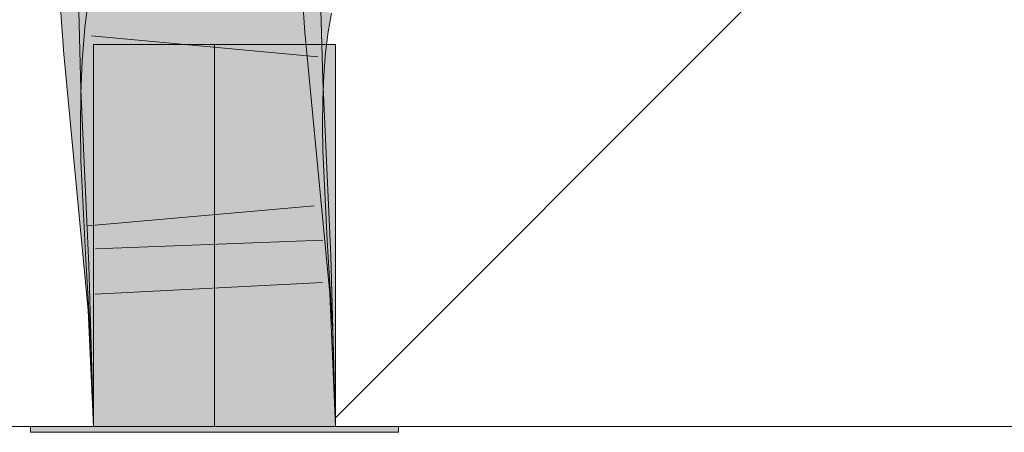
# Model space of a CAD drawing. Extents: x -620 to 300, y 62 to 1162.
# Tile 190 of 256: x 200.524 to 201.54, y 829.721 to 830.146. Entities that reach past the tile are written whole.
import ezdxf
from ezdxf.lldxf.tags import DXFTag

# ---------------------------------------------------------------- set-up
doc = ezdxf.new("R2010")
doc.units = 0
doc.layers.get('0').update_dxf_attribs({"lineweight": 13})
doc.layers.add('E_Detail_Linie_Text_Bem', color=7, linetype='Continuous', lineweight=13)
for name, color, linetype, lineweight, true_color in [('E_Detail_Wandschraffur', 7, 'Continuous', 5, 0xc0c0c0), ('E_Leerrohr 25-A06G955E8I', 7, 'Continuous', 9, 0xff8000), ('E_Leerrohr 25-Shading', 7, 'Continuous', 9, 0xff8000)]:
    doc.layers.add(name, color=color, linetype=linetype, lineweight=lineweight, true_color=true_color)
tags = doc.linetypes.add('fein_strichliert', pattern=[4, 1, -2, 1]).pattern_tags.tags
tags[8:9] = [DXFTag(74, 4), DXFTag(75, 0), DXFTag(340, '0'), DXFTag(46, 0.0), DXFTag(50, 0.0), DXFTag(44, 0.0), DXFTag(45, 0.0)]
tags[6:7] = [DXFTag(74, 4), DXFTag(75, 0), DXFTag(340, '0'), DXFTag(46, 0.0), DXFTag(50, 0.0), DXFTag(44, 0.0), DXFTag(45, 0.0)]
tags[4:5] = [DXFTag(74, 4), DXFTag(75, 0), DXFTag(340, '0'), DXFTag(46, 0.0), DXFTag(50, 0.0), DXFTag(44, 0.0), DXFTag(45, 0.0)]
tags = doc.linetypes.add('STRICHPUNKT2-A06G955F8I', pattern=[12.7, 6.35, -3.175, 0, -3.175]).pattern_tags.tags
tags[10:11] = [DXFTag(74, 4), DXFTag(75, 0), DXFTag(340, '0'), DXFTag(46, 0.0), DXFTag(50, 0.0), DXFTag(44, 0.0), DXFTag(45, 0.0)]
tags[8:9] = [DXFTag(74, 4), DXFTag(75, 0), DXFTag(340, '0'), DXFTag(46, 0.0), DXFTag(50, 0.0), DXFTag(44, 0.0), DXFTag(45, 0.0)]
tags[6:7] = [DXFTag(74, 4), DXFTag(75, 0), DXFTag(340, '0'), DXFTag(46, 0.0), DXFTag(50, 0.0), DXFTag(44, 0.0), DXFTag(45, 0.0)]
tags[4:5] = [DXFTag(74, 4), DXFTag(75, 0), DXFTag(340, '0'), DXFTag(46, 0.0), DXFTag(50, 0.0), DXFTag(44, 0.0), DXFTag(45, 0.0)]

# ---------------------------------------------------------------- blocks, each defined once
blk = doc.blocks.new('Shading-A06G94UZ8I', base_point=(176.1374, 828.7108))
at = {"layer": 'E_Leerrohr 25-Shading', "color": 43, "true_color": 0xd7ab7f}
for points in [[(200.6313, 830.1664), (200.5951, 830.1719), (200.6272, 830.1342), (200.5908, 830.1379)], [(200.8152, 830.1734), (200.7786, 830.1711), (200.818, 830.1334), (200.7816, 830.1301)], [(200.7998, 830.118), (200.7985, 830.1715), (200.7991, 830.118), (200.7977, 830.1715)], [(200.8006, 830.0826), (200.8029, 830.0828), (200.7985, 830.1715), (200.8017, 830.1716)], [(200.8017, 830.1716), (200.8029, 830.0828), (200.8232, 830.1718), (200.8273, 830.0837)], [(200.8232, 830.1718), (200.8259, 830.1151), (200.8343, 830.1719), (200.8358, 830.1141)], [(200.6234, 830.0757), (200.6233, 830.0816), (200.5843, 830.1688), (200.6192, 830.1693)], [(200.6198, 830.0842), (200.5843, 830.1688), (200.5865, 830.085)], [(200.6233, 830.0816), (200.6209, 830.1693), (200.6192, 830.1693)], [(200.8117, 830.1603), (200.8099, 830.1607), (200.8069, 830.1392), (200.806, 830.1394)], [(200.5873, 830.1594), (200.5656, 830.158), (200.593, 830.113), (200.569, 830.1108)], [(200.6055, 830.1141), (200.6022, 830.1603), (200.593, 830.113), (200.5873, 830.1594)], [(200.8069, 830.1392), (200.8077, 830.1391), (200.8117, 830.1603), (200.8126, 830.1601)], [(200.8077, 830.1391), (200.8082, 830.139), (200.8126, 830.1601), (200.8131, 830.16)], [(200.8082, 830.139), (200.8111, 830.1386), (200.8131, 830.16), (200.8161, 830.1594)], [(200.8161, 830.1594), (200.8111, 830.1386), (200.8428, 830.1536), (200.8368, 830.1346)], [(200.8368, 830.1346), (200.8421, 830.1338), (200.8428, 830.1536), (200.8456, 830.1529)], [(200.6255, 830.1125), (200.6272, 830.1342), (200.5888, 830.1134), (200.5908, 830.1379)], [(200.818, 830.1334), (200.7816, 830.1301), (200.8309, 830.0004), (200.7944, 829.9969)], [(200.8069, 830.1392), (200.806, 830.1394), (200.8032, 830.1161), (200.803, 830.1161)], [(200.8032, 830.1161), (200.804, 830.116), (200.8069, 830.1392), (200.8077, 830.1391)], [(200.804, 830.116), (200.8045, 830.116), (200.8077, 830.1391), (200.8082, 830.139)], [(200.8045, 830.116), (200.8071, 830.1157), (200.8082, 830.139), (200.8111, 830.1386)], [(200.8111, 830.1386), (200.8071, 830.1157), (200.8368, 830.1346), (200.8322, 830.1132)], [(200.8322, 830.1132), (200.8395, 830.1124), (200.8368, 830.1346), (200.8421, 830.1338)], [(200.593, 830.113), (200.569, 830.1108), (200.6151, 829.9797), (200.582, 829.9766)], [(200.6246, 830.1017), (200.6255, 830.1125), (200.5881, 830.1039), (200.5888, 830.1134)], [(200.6184, 829.98), (200.6055, 830.1141), (200.6151, 829.9797), (200.593, 830.113)], [(200.8006, 830.0826), (200.7998, 830.118), (200.8001, 830.0826), (200.7991, 830.118)], [(200.804, 830.116), (200.803, 830.1161), (200.8013, 830.0911), (200.8011, 830.0911)], [(200.8019, 830.0911), (200.8045, 830.116), (200.8013, 830.0911), (200.804, 830.116)], [(200.8019, 830.0911), (200.8043, 830.0909), (200.8045, 830.116), (200.8071, 830.1157)], [(200.8071, 830.1157), (200.8043, 830.0909), (200.8322, 830.1132), (200.8289, 830.0895)], [(200.8259, 830.1151), (200.8273, 830.0837), (200.8358, 830.1141), (200.8367, 830.0841)], [(200.8289, 830.0895), (200.8376, 830.0889), (200.8322, 830.1132), (200.8395, 830.1124)], [(200.6246, 830.1017), (200.5881, 830.1039), (200.6233, 830.0691), (200.5867, 830.07)], [(200.8019, 830.0911), (200.8011, 830.0911), (200.8004, 830.0646), (200.8, 830.0647)], [(200.8004, 830.0646), (200.8025, 830.0646), (200.8019, 830.0911), (200.8043, 830.0909)], [(200.8043, 830.0909), (200.8025, 830.0646), (200.8289, 830.0895), (200.8272, 830.064)], [(200.8272, 830.064), (200.8366, 830.0638), (200.8289, 830.0895), (200.8376, 830.0889)], [(200.5869, 830.0742), (200.6234, 830.0757), (200.5865, 830.085), (200.6198, 830.0842)], [(200.8006, 830.0826), (200.8001, 830.0826), (200.8089, 829.9011), (200.8083, 829.9011)], [(200.8089, 829.9011), (200.8094, 829.9011), (200.8006, 830.0826), (200.8029, 830.0828)], [(200.8029, 830.0828), (200.8094, 829.9011), (200.8273, 830.0837), (200.8414, 829.9023)], [(200.8414, 829.9023), (200.8449, 829.9024), (200.8273, 830.0837), (200.8367, 830.0841)], [(200.6233, 830.0691), (200.5867, 830.07), (200.623, 830.0364), (200.5863, 830.0363)], [(200.6234, 830.0757), (200.5869, 830.0742), (200.6317, 829.8945), (200.5951, 829.8931)], [(200.8025, 830.0646), (200.8, 830.0647), (200.8016, 830.0369), (200.7997, 830.0369)], [(200.8016, 830.0369), (200.8268, 830.037), (200.8025, 830.0646), (200.8272, 830.064)], [(200.8268, 830.037), (200.8363, 830.037), (200.8272, 830.064), (200.8366, 830.0638)], [(200.623, 830.0364), (200.5863, 830.0363), (200.6235, 830.0024), (200.5869, 830.0009)], [(200.8016, 830.0369), (200.7997, 830.0369), (200.8016, 830.0094), (200.8001, 830.0093)], [(200.8367, 830.0108), (200.8363, 830.037), (200.8016, 830.0094), (200.8016, 830.0369)], [(200.8016, 830.0094), (200.8001, 830.0093), (200.8051, 829.9163), (200.8045, 829.9163)], [(200.8411, 829.9183), (200.8367, 830.0108), (200.8051, 829.9163), (200.8016, 830.0094)], [(200.6235, 830.0024), (200.5869, 830.0009), (200.628, 829.9067), (200.5915, 829.9048)], [(200.8309, 830.0004), (200.7944, 829.9969), (200.8438, 829.8636), (200.8073, 829.8611)], [(200.631, 829.8486), (200.6233, 829.9294), (200.582, 829.9766), (200.6151, 829.9797)], [(200.6233, 829.9294), (200.6184, 829.98), (200.6151, 829.9797)], [(200.631, 829.8486), (200.582, 829.9766), (200.5944, 829.8461)], [(200.8349, 829.918), (200.8045, 829.9163), (200.8448, 829.8229), (200.8103, 829.8213)], [(200.8469, 829.8229), (200.8411, 829.9183), (200.8448, 829.8229), (200.8349, 829.918)], [(200.628, 829.9067), (200.5915, 829.9048), (200.6337, 829.813), (200.5972, 829.8113)], [(200.8089, 829.9011), (200.8083, 829.9011), (200.8132, 829.7301)], [(200.8132, 829.7301), (200.8499, 829.7265), (200.8089, 829.9011), (200.8414, 829.9023)], [(200.8499, 829.7265), (200.8449, 829.9024), (200.8414, 829.9023)], [(200.6317, 829.8945), (200.5951, 829.8931), (200.6365, 829.7265), (200.5999, 829.7265)], [(200.8438, 829.8636), (200.8073, 829.8611), (200.8499, 829.7265), (200.8133, 829.7265)], [(200.631, 829.8486), (200.5944, 829.8461), (200.6365, 829.7265), (200.5999, 829.7265)], [(200.8499, 829.7265), (200.8448, 829.8229), (200.8133, 829.7265), (200.8103, 829.8213)], [(200.8499, 829.7265), (200.8469, 829.8229), (200.8448, 829.8229)], [(200.6337, 829.813), (200.5972, 829.8113), (200.6365, 829.7265), (200.5999, 829.7265)], [(200.8499, 829.7265), (200.8132, 829.7301), (200.8133, 829.7265)]]:
    blk.add_solid(points, dxfattribs=at)
at = {"layer": 'E_Leerrohr 25-Shading', "color": 31, "true_color": 0xfabd7f}
for points in [[(200.7786, 830.1711), (200.6904, 830.1657), (200.7816, 830.1301), (200.6935, 830.1221)], [(200.721, 830.0795), (200.7342, 830.08), (200.7203, 830.1705), (200.7359, 830.1707)], [(200.7294, 830.1512), (200.806, 830.1394), (200.7259, 830.179), (200.8099, 830.1607)], [(200.7342, 830.08), (200.8001, 830.0826), (200.7359, 830.1707), (200.7977, 830.1715)], [(200.6198, 830.1614), (200.6022, 830.1603), (200.6216, 830.1156), (200.6055, 830.1141)], [(200.6216, 830.1156), (200.6359, 830.1169), (200.6198, 830.1614), (200.6382, 830.1625)], [(200.625, 830.1693), (200.6209, 830.1693), (200.6233, 830.0816)], [(200.7047, 830.155), (200.6313, 830.1664), (200.7043, 830.1262), (200.6272, 830.1342)], [(200.6909, 830.1581), (200.6382, 830.1625), (200.6931, 830.1288), (200.637, 830.1384)], [(200.7099, 830.1459), (200.7093, 830.1704), (200.708, 830.1462), (200.7071, 830.1703)], [(200.7136, 830.1705), (200.7093, 830.1704), (200.7099, 830.1459)], [(200.7099, 830.1459), (200.7124, 830.1309), (200.7136, 830.1705), (200.7155, 830.1705)], [(200.7124, 830.1309), (200.721, 830.0795), (200.7155, 830.1705), (200.7203, 830.1705)], [(200.6247, 830.1586), (200.624, 830.1175), (200.7006, 830.1473), (200.7028, 830.1115)], [(200.7111, 830.1255), (200.7122, 830.1539), (200.7043, 830.1262), (200.7047, 830.155)], [(200.7111, 830.1255), (200.7144, 830.1252), (200.7122, 830.1539), (200.7157, 830.1533)], [(200.7144, 830.1252), (200.7151, 830.1251), (200.7157, 830.1533), (200.7186, 830.1529)], [(200.723, 830.1522), (200.7186, 830.1529), (200.722, 830.1245), (200.7151, 830.1251)], [(200.722, 830.1245), (200.7319, 830.1234), (200.723, 830.1522), (200.7294, 830.1512)], [(200.7319, 830.1234), (200.803, 830.1161), (200.7294, 830.1512), (200.806, 830.1394)], [(200.7048, 830.0789), (200.7104, 830.0791), (200.7006, 830.1473), (200.708, 830.1462)], [(200.708, 830.1462), (200.7093, 830.111), (200.7099, 830.1459), (200.7109, 830.1109)], [(200.7124, 830.1309), (200.7099, 830.1459), (200.7109, 830.1109)], [(200.7043, 830.1262), (200.6272, 830.1342), (200.7045, 830.0969), (200.6246, 830.1017)], [(200.637, 830.1384), (200.6359, 830.1169), (200.6931, 830.1288), (200.6935, 830.1221)], [(200.7816, 830.1301), (200.6935, 830.1221), (200.7944, 829.9969), (200.7064, 829.9885)], [(200.7117, 830.0792), (200.721, 830.0795), (200.7109, 830.1109), (200.7124, 830.1309)], [(200.6359, 830.1169), (200.6354, 830.1099), (200.6935, 830.1221), (200.6954, 830.103)], [(200.7106, 830.0966), (200.7111, 830.1255), (200.7045, 830.0969), (200.7043, 830.1262)], [(200.7106, 830.0966), (200.7119, 830.0965), (200.7111, 830.1255), (200.7124, 830.1254)], [(200.7119, 830.0965), (200.7128, 830.0964), (200.7124, 830.1254), (200.7151, 830.1251)], [(200.722, 830.1245), (200.7151, 830.1251), (200.7213, 830.0959), (200.7128, 830.0964)], [(200.7213, 830.0959), (200.7334, 830.0952), (200.722, 830.1245), (200.7319, 830.1234)], [(200.7334, 830.0952), (200.8011, 830.0911), (200.7319, 830.1234), (200.803, 830.1161)], [(200.6216, 830.1156), (200.6055, 830.1141), (200.6263, 829.9808), (200.6184, 829.98)], [(200.6216, 830.1156), (200.6243, 830.0394), (200.6359, 830.1169), (200.6307, 830.0397)], [(200.624, 830.1175), (200.6233, 830.0816), (200.7028, 830.1115), (200.7048, 830.0789)], [(200.6954, 830.103), (200.6354, 830.1099), (200.7002, 830.0529), (200.6318, 830.0557)], [(200.7093, 830.111), (200.7104, 830.0791), (200.7109, 830.1109), (200.7117, 830.0792)], [(200.7045, 830.0969), (200.6246, 830.1017), (200.7053, 830.067), (200.6233, 830.0691)], [(200.7106, 830.0669), (200.7106, 830.0966), (200.7053, 830.067), (200.7045, 830.0969)], [(200.7116, 830.0669), (200.7128, 830.0964), (200.7106, 830.0669), (200.7106, 830.0966)], [(200.7213, 830.0959), (200.7128, 830.0964), (200.721, 830.0667), (200.7116, 830.0669)], [(200.721, 830.0667), (200.7343, 830.0663), (200.7213, 830.0959), (200.7334, 830.0952)], [(200.7343, 830.0663), (200.8, 830.0647), (200.7334, 830.0952), (200.8011, 830.0911)], [(200.7048, 830.0789), (200.6233, 830.0816), (200.6234, 830.0757)], [(200.7186, 829.8977), (200.7104, 830.0791), (200.7175, 829.8976), (200.7048, 830.0789)], [(200.72, 829.8978), (200.7117, 830.0792), (200.7186, 829.8977), (200.7104, 830.0791)], [(200.721, 830.0795), (200.7117, 830.0792), (200.7235, 829.8979), (200.72, 829.8978)], [(200.7235, 829.8979), (200.7283, 829.8981), (200.721, 830.0795), (200.7342, 830.08)], [(200.7283, 829.8981), (200.8083, 829.9011), (200.7342, 830.08), (200.8001, 830.0826)], [(200.7053, 830.067), (200.6233, 830.0691), (200.7066, 830.0366), (200.623, 830.0364)], [(200.6272, 830.0758), (200.6234, 830.0757), (200.6317, 829.8945)], [(200.7175, 829.8976), (200.7048, 830.0789), (200.6317, 829.8945), (200.6272, 830.0758)], [(200.7113, 830.0366), (200.7116, 830.0669), (200.7066, 830.0366), (200.7053, 830.067)], [(200.8, 830.0647), (200.7116, 830.0669), (200.7997, 830.0369), (200.7113, 830.0366)], [(200.6318, 830.0557), (200.6267, 829.9808), (200.7002, 830.0529), (200.7064, 829.9885)], [(200.6243, 830.0394), (200.6263, 829.9808), (200.6307, 830.0397), (200.6267, 829.9808)], [(200.7066, 830.0366), (200.623, 830.0364), (200.7083, 830.0057), (200.6235, 830.0024)], [(200.7118, 830.0059), (200.7113, 830.0366), (200.7083, 830.0057), (200.7066, 830.0366)], [(200.7997, 830.0369), (200.7113, 830.0366), (200.8001, 830.0093), (200.7118, 830.0059)], [(200.8001, 830.0093), (200.7118, 830.0059), (200.8045, 829.9163), (200.7163, 829.9115)], [(200.7083, 830.0057), (200.6235, 830.0024), (200.715, 829.9114), (200.628, 829.9067)], [(200.7163, 829.9115), (200.7118, 830.0059), (200.715, 829.9114), (200.7083, 830.0057)], [(200.7191, 829.8549), (200.7064, 829.9885), (200.631, 829.8486), (200.6263, 829.9808)], [(200.7944, 829.9969), (200.7064, 829.9885), (200.8073, 829.8611), (200.7191, 829.8549)], [(200.6264, 829.9769), (200.6263, 829.9808), (200.6233, 829.9294), (200.6184, 829.98)], [(200.631, 829.8486), (200.6264, 829.9769), (200.6233, 829.9294)], [(200.7163, 829.9115), (200.628, 829.9067), (200.722, 829.8171), (200.6337, 829.813)], [(200.8045, 829.9163), (200.7163, 829.9115), (200.8103, 829.8213), (200.722, 829.8171)], [(200.7249, 829.7265), (200.7186, 829.8977), (200.6365, 829.7265), (200.6317, 829.8945)], [(200.7249, 829.7265), (200.72, 829.8978), (200.7186, 829.8977)], [(200.7235, 829.8979), (200.72, 829.8978), (200.7249, 829.7265)], [(200.7249, 829.7265), (200.7283, 829.8981), (200.7235, 829.8979)], [(200.7249, 829.7265), (200.8133, 829.7265), (200.7283, 829.8981), (200.8083, 829.9011)], [(200.8073, 829.8611), (200.7191, 829.8549), (200.8133, 829.7265), (200.7249, 829.7265)], [(200.7191, 829.8549), (200.631, 829.8486), (200.7249, 829.7265), (200.6365, 829.7265)], [(200.722, 829.8171), (200.6337, 829.813), (200.7249, 829.7265), (200.6365, 829.7265)], [(200.8103, 829.8213), (200.722, 829.8171), (200.8133, 829.7265), (200.7249, 829.7265)]]:
    blk.add_solid(points, dxfattribs=at)
at = {"layer": 'E_Leerrohr 25-Shading', "color": 31, "true_color": 0xecb67f}
for points in [[(200.5999, 829.7265), (200.7158, 830.1205), (200.5999, 830.1205)], [(200.5999, 829.7265), (200.7249, 829.7265), (200.7158, 830.1205), (200.7232, 829.8552)], [(200.5999, 829.7265), (200.7158, 830.1205), (200.5999, 830.1205)], [(200.5999, 829.7265), (200.7249, 829.7265), (200.7158, 830.1205), (200.7232, 829.8552)], [(200.5999, 829.7265), (200.7158, 830.1205), (200.5999, 830.1205)], [(200.5999, 829.7265), (200.7249, 829.7265), (200.7158, 830.1205), (200.7232, 829.8552)], [(200.7232, 829.8552), (200.7197, 830.1205), (200.7158, 830.1205)], [(200.7232, 829.8552), (200.7197, 830.1205), (200.7158, 830.1205)], [(200.7232, 829.8552), (200.7197, 830.1205), (200.7158, 830.1205)], [(200.7249, 829.7265), (200.7249, 830.1205), (200.7197, 830.1205)], [(200.7249, 829.7265), (200.7249, 830.1205), (200.7197, 830.1205)], [(200.7249, 829.7265), (200.7249, 830.1205), (200.7197, 830.1205)], [(200.7249, 829.7265), (200.7466, 830.1205), (200.729, 829.8556)], [(200.7466, 830.1205), (200.7249, 829.7265), (200.8499, 829.7271), (200.8499, 829.7265)], [(200.7249, 829.7265), (200.7466, 830.1205), (200.729, 829.8556)], [(200.7466, 830.1205), (200.7249, 829.7265), (200.8499, 829.7271), (200.8499, 829.7265)], [(200.7249, 829.7265), (200.7466, 830.1205), (200.729, 829.8556)], [(200.7466, 830.1205), (200.7249, 829.7265), (200.8499, 829.7271), (200.8499, 829.7265)], [(200.7373, 830.1205), (200.7249, 830.1205), (200.7249, 829.7265)], [(200.7373, 830.1205), (200.7249, 830.1205), (200.7249, 829.7265)], [(200.7373, 830.1205), (200.7249, 830.1205), (200.7249, 829.7265)], [(200.7466, 830.1205), (200.7373, 830.1205), (200.729, 829.8556)], [(200.7466, 830.1205), (200.7373, 830.1205), (200.729, 829.8556)], [(200.7466, 830.1205), (200.7373, 830.1205), (200.729, 829.8556)], [(200.7978, 830.1205), (200.7466, 830.1205), (200.8395, 829.8635), (200.8499, 829.7271)], [(200.7978, 830.1205), (200.7466, 830.1205), (200.8395, 829.8635), (200.8499, 829.7271)], [(200.7978, 830.1205), (200.7466, 830.1205), (200.8395, 829.8635), (200.8499, 829.7271)], [(200.8201, 830.1205), (200.7978, 830.1205), (200.8395, 829.8635)], [(200.8201, 830.1205), (200.7978, 830.1205), (200.8395, 829.8635)], [(200.8201, 830.1205), (200.7978, 830.1205), (200.8395, 829.8635)], [(200.8499, 829.7271), (200.8499, 830.1205), (200.8201, 830.1205)], [(200.8499, 829.7271), (200.8499, 830.1205), (200.8201, 830.1205)], [(200.8499, 829.7271), (200.8499, 830.1205), (200.8201, 830.1205)], [(200.6459, 829.7265), (200.5349, 829.7265), (200.6464, 829.7205), (200.5349, 829.7205)], [(200.6459, 829.7265), (200.5349, 829.7265), (200.6464, 829.7205), (200.5349, 829.7205)], [(200.6459, 829.7265), (200.5349, 829.7265), (200.6464, 829.7205), (200.5349, 829.7205)], [(200.679, 829.7205), (200.6789, 829.7265), (200.6464, 829.7205), (200.6459, 829.7265)], [(200.679, 829.7205), (200.6789, 829.7265), (200.6464, 829.7205), (200.6459, 829.7265)], [(200.679, 829.7205), (200.6789, 829.7265), (200.6464, 829.7205), (200.6459, 829.7265)], [(200.7249, 829.7205), (200.7249, 829.7265), (200.679, 829.7205), (200.6789, 829.7265)], [(200.7249, 829.7205), (200.7249, 829.7265), (200.679, 829.7205), (200.6789, 829.7265)], [(200.7249, 829.7205), (200.7249, 829.7265), (200.679, 829.7205), (200.6789, 829.7265)], [(200.7574, 829.7265), (200.7249, 829.7265), (200.7574, 829.7205), (200.7249, 829.7205)], [(200.7574, 829.7265), (200.7249, 829.7265), (200.7574, 829.7205), (200.7249, 829.7205)], [(200.7574, 829.7265), (200.7249, 829.7265), (200.7574, 829.7205), (200.7249, 829.7205)], [(200.8356, 829.7205), (200.8358, 829.7265), (200.7574, 829.7205), (200.7574, 829.7265)], [(200.8356, 829.7205), (200.8358, 829.7265), (200.7574, 829.7205), (200.7574, 829.7265)], [(200.8356, 829.7205), (200.8358, 829.7265), (200.7574, 829.7205), (200.7574, 829.7265)], [(200.9149, 829.7205), (200.9149, 829.7265), (200.8356, 829.7205), (200.8358, 829.7265)], [(200.9149, 829.7205), (200.9149, 829.7265), (200.8356, 829.7205), (200.8358, 829.7265)], [(200.9149, 829.7205), (200.9149, 829.7265), (200.8356, 829.7205), (200.8358, 829.7265)]]:
    blk.add_solid(points, dxfattribs=at)
blk = doc.blocks.new('Referenz-A06G955K8I')
at = {"layer": 'E_Detail_Linie_Text_Bem', "linetype": 'Continuous', "ltscale": 0.13}
blk.add_line((206.0728, 829.7265), (194.2728, 829.7265), dxfattribs=at)
at = {"layer": 'E_Detail_Wandschraffur', "linetype": 'fein_strichliert', "ltscale": 0.13}
blk.add_line((200.8496, 829.7353), (201.4087, 830.2944), dxfattribs=at)
at = {"layer": 'E_Leerrohr 25-A06G955E8I', "linetype": 'Continuous', "ltscale": 0.13}
for p, q in [((200.5951, 830.172), (200.5908, 830.1379)), ((200.8152, 830.1734), (200.818, 830.1333)), ((200.8343, 830.172), (200.8367, 830.0841)), ((200.5843, 830.1688), (200.5868, 830.0742)), ((200.5656, 830.158), (200.5691, 830.1108)), ((200.8456, 830.1529), (200.8422, 830.1338)), ((200.5908, 830.1379), (200.5881, 830.1039)), ((200.818, 830.1333), (200.8309, 830.0004)), ((200.8422, 830.1338), (200.8395, 830.1124)), ((200.5976, 830.1295), (200.8316, 830.1078)), ((200.5999, 830.1205), (200.5999, 829.7265)), ((200.6731, 830.1205), (200.5999, 830.1205)), ((200.5999, 830.1205), (200.5999, 829.7265)), ((200.6731, 830.1205), (200.5999, 830.1205)), ((200.5999, 830.1205), (200.5999, 829.7265)), ((200.6731, 830.1205), (200.5999, 830.1205)), ((200.7767, 830.1205), (200.6731, 830.1205)), ((200.7767, 830.1205), (200.6731, 830.1205)), ((200.7767, 830.1205), (200.6731, 830.1205)), ((200.8499, 830.1205), (200.7767, 830.1205)), ((200.8499, 830.1205), (200.7767, 830.1205)), ((200.8499, 830.1205), (200.7767, 830.1205)), ((200.8499, 829.7265), (200.8499, 830.1205)), ((200.8499, 829.7265), (200.8499, 830.1205)), ((200.8499, 829.7265), (200.8499, 830.1205)), ((200.5691, 830.1108), (200.582, 829.9766)), ((200.8395, 830.1124), (200.8376, 830.089)), ((200.5881, 830.1039), (200.5867, 830.07)), ((200.8376, 830.089), (200.8366, 830.0638)), ((200.8367, 830.0841), (200.8449, 829.9024)), ((200.5867, 830.07), (200.5863, 830.0362)), ((200.5868, 830.0742), (200.5951, 829.8931)), ((200.8366, 830.0638), (200.8363, 830.037)), ((200.5863, 830.0362), (200.5869, 830.0009)), ((200.8363, 830.037), (200.8367, 830.0108)), ((200.8367, 830.0108), (200.8411, 829.9183)), ((200.5869, 830.0009), (200.5915, 829.9048)), ((200.8309, 830.0004), (200.8438, 829.8636)), ((200.582, 829.9766), (200.5944, 829.8461)), ((200.5936, 829.9336), (200.8277, 829.954)), ((200.6019, 829.9098), (200.8367, 829.9186)), ((200.8411, 829.9183), (200.8469, 829.823)), ((200.5915, 829.9048), (200.5972, 829.8114)), ((200.8449, 829.9024), (200.8499, 829.7265)), ((200.5951, 829.8931), (200.5999, 829.7265)), ((200.6015, 829.863), (200.8362, 829.8749)), ((200.8438, 829.8636), (200.8499, 829.7265)), ((200.5944, 829.8461), (200.5999, 829.7265)), ((200.8469, 829.823), (200.8499, 829.7265)), ((200.5972, 829.8114), (200.5999, 829.7265)), ((200.5349, 829.7265), (200.5349, 829.7205)), ((200.6462, 829.7265), (200.5349, 829.7265)), ((200.5349, 829.7265), (200.5349, 829.7205)), ((200.6462, 829.7265), (200.5349, 829.7265)), ((200.5349, 829.7265), (200.5349, 829.7205)), ((200.6462, 829.7265), (200.5349, 829.7265)), ((200.6731, 829.7265), (200.5999, 829.7265)), ((200.5999, 829.7265), (200.8499, 829.7265)), ((200.6731, 829.7265), (200.5999, 829.7265)), ((200.5999, 829.7265), (200.8499, 829.7265)), ((200.6731, 829.7265), (200.5999, 829.7265)), ((200.5999, 829.7265), (200.8499, 829.7265)), ((200.8036, 829.7265), (200.6462, 829.7265)), ((200.8036, 829.7265), (200.6462, 829.7265)), ((200.8036, 829.7265), (200.6462, 829.7265)), ((200.7767, 829.7265), (200.6731, 829.7265)), ((200.7767, 829.7265), (200.6731, 829.7265)), ((200.7767, 829.7265), (200.6731, 829.7265)), ((200.8499, 829.7265), (200.7767, 829.7265)), ((200.8499, 829.7265), (200.7767, 829.7265)), ((200.8499, 829.7265), (200.7767, 829.7265)), ((200.9149, 829.7265), (200.8036, 829.7265)), ((200.9149, 829.7265), (200.8036, 829.7265)), ((200.9149, 829.7265), (200.8036, 829.7265)), ((200.9149, 829.7205), (200.9149, 829.7265)), ((200.9149, 829.7205), (200.9149, 829.7265)), ((200.9149, 829.7205), (200.9149, 829.7265)), ((200.6462, 829.7205), (200.5349, 829.7205)), ((200.6462, 829.7205), (200.5349, 829.7205)), ((200.6462, 829.7205), (200.5349, 829.7205)), ((200.8036, 829.7205), (200.6462, 829.7205)), ((200.8036, 829.7205), (200.6462, 829.7205)), ((200.8036, 829.7205), (200.6462, 829.7205)), ((200.9149, 829.7205), (200.8036, 829.7205)), ((200.9149, 829.7205), (200.8036, 829.7205)), ((200.9149, 829.7205), (200.8036, 829.7205))]:
    blk.add_line(p, q, dxfattribs=at)
at = {"layer": 'E_Leerrohr 25-A06G955E8I', "linetype": 'STRICHPUNKT2-A06G955F8I', "lineweight": 5, "ltscale": 0.13}
blk.add_line((200.7249, 829.7265), (200.7249, 830.1205), dxfattribs=at)
blk.add_line((200.7249, 829.7265), (200.7249, 830.1205), dxfattribs=at)
blk.add_line((200.7249, 829.7265), (200.7249, 830.1205), dxfattribs=at)

msp = doc.modelspace()

# ---------------------------------------------------------------- block references
at = {"color": 8, "lineweight": 25, "ltscale": 0.25, "true_color": 0x808080}
msp.add_blockref('Referenz-A06G955K8I', (0, 0), dxfattribs=at)
msp.add_blockref('Shading-A06G94UZ8I', (176.1374, 828.7108))

doc.saveas('drawing.dxf')
